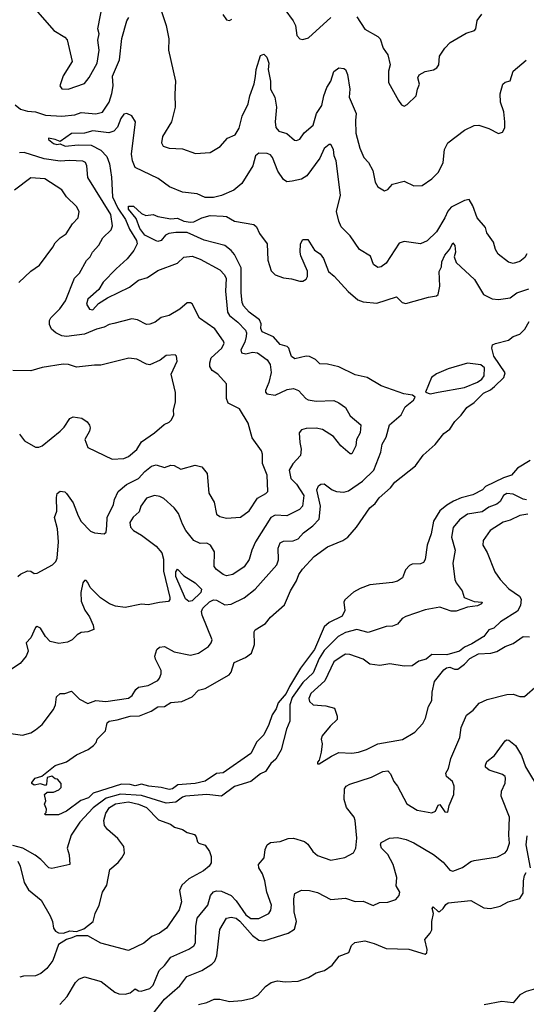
# Model space of a CAD drawing. Extents: x 1690054 to 1842981, y 782881 to 914114.
# Tile 213 of 256: x 1702707 to 1705815, y 870507 to 876552. Entities that reach past the tile are written whole.
import ezdxf

# ---------------------------------------------------------------- set-up
doc = ezdxf.new("R2010")
doc.units = 0

msp = doc.modelspace()

# ---------------------------------------------------------------- linework, layer by layer
at = {"layer": '0CON10XD'}
for points in [[(1702803.8, 876615), (1702915.8, 876485.8), (1702984.1, 876444.1), (1702997.7, 876427.7), (1703030, 876295), (1702973.2, 876206.8), (1702952.5, 876145), (1702965, 876127.5), (1703005, 876124), (1703105, 876160), (1703134.2, 876195.8), (1703182.5, 876285), (1703194.4, 876365), (1703185.8, 876425), (1703194, 876465), (1703185.8, 876495), (1703231.7, 876728.3)], [(1703563.5, 876645), (1703606.5, 876515), (1703621.8, 876435), (1703619.5, 876365), (1703662.9, 876175), (1703658.1, 876095), (1703661.5, 876015), (1703638.6, 875925), (1703582.5, 875835), (1703576.7, 875795), (1703587.5, 875775), (1703623.5, 875763.5), (1703705, 875758.1), (1703785, 875730), (1703875, 875737.1), (1703937.4, 875772.6), (1703981.2, 875825), (1704029.4, 875845), (1704053.1, 875885), (1704071.3, 875958.7), (1704108.7, 876035), (1704118.3, 876085), (1704145, 876157.5), (1704152.8, 876202.8), (1704157.6, 876245), (1704185, 876332.5), (1704205, 876340), (1704222.3, 876322.3), (1704236.4, 876285), (1704231.8, 876245), (1704246, 876175), (1704245.7, 876125.7), (1704271.9, 876075), (1704283.4, 876015), (1704274.2, 875925), (1704278.9, 875888.9), (1704296.2, 875866.2), (1704345, 875853.3), (1704392.7, 875812.7), (1704405, 875810.8), (1704425, 875818.6), (1704453.1, 875856.9), (1704507.5, 875905), (1704528.2, 875975), (1704560.9, 876025), (1704572.8, 876085), (1704592.1, 876135), (1704616.5, 876175), (1704635, 876234), (1704665, 876255.7), (1704695, 876252.5), (1704705.4, 876245.4), (1704717.5, 876215), (1704731.8, 876125), (1704727.8, 876075), (1704771.2, 875975), (1704767.8, 875932.2), (1704769.1, 875855), (1704793.5, 875763.5), (1704818.8, 875705), (1704847.1, 875675), (1704874.2, 875625), (1704887.5, 875555), (1704903.8, 875525), (1704945, 875501.2), (1704965, 875510), (1704995, 875541.2), (1705065, 875561.2), (1705125, 875532), (1705176.4, 875533.6), (1705235, 875574.2), (1705275.6, 875615), (1705305.5, 875675), (1705312.9, 875755), (1705334.5, 875795.5), (1705435, 875874), (1705495, 875902), (1705523.9, 875903.9), (1705585, 875883.8), (1705645, 875853.3), (1705669.3, 875860.7), (1705683, 875887), (1705683.3, 875925), (1705676.2, 875985), (1705656.2, 876045), (1705654.1, 876095.9), (1705671.2, 876155), (1705685, 876168.8), (1705715, 876176.7), (1705734.3, 876235), (1705815, 876303.3)], [(1703954.2, 876584.2), (1703975, 876550), (1703995, 876547.5), (1704007.5, 876555)], [(1704333.1, 876615), (1704384, 876544), (1704398.6, 876515), (1704408, 876455), (1704425, 876433.8), (1704445, 876430), (1704479.1, 876440.9), (1704615, 876565.8)], [(1704775, 876568.6), (1704823.4, 876493.4), (1704905, 876448.8), (1704918, 876435), (1704937.3, 876377.3), (1704965.8, 876335.8), (1704980, 876275), (1704970, 876235), (1704970, 876165), (1705030, 876055), (1705048.3, 876028.3), (1705065, 876020), (1705085, 876030), (1705138.8, 876085), (1705146.7, 876125), (1705160, 876155), (1705150, 876195), (1705157, 876213), (1705195, 876232.5), (1705245, 876243.8), (1705266.7, 876255), (1705278.8, 876275), (1705282.3, 876327.7), (1705315, 876376.7), (1705347.7, 876412.3), (1705445, 876468), (1705496.7, 876485), (1705505.8, 876495), (1705514.1, 876545.9), (1705542.5, 876585)], [(1702679.2, 876029.2), (1702712.5, 876002.5), (1702755, 875990.5), (1702805, 875986.2), (1702865, 875965.9), (1702965, 875958.9), (1703045, 875968.2), (1703085, 875982), (1703175, 875972.7), (1703215, 875983.6), (1703256.8, 876045), (1703272, 876098), (1703279.6, 876145), (1703277.1, 876205), (1703320.3, 876305), (1703334.4, 876435.6), (1703365, 876543.8), (1703376.2, 876565)], [(1705315.7, 875335), (1705265, 875249.2), (1705206.3, 875193.7), (1705165, 875176.2), (1705065, 875188.8), (1705035, 875178.8), (1704955, 875056.2), (1704925, 875033.8), (1704905, 875030), (1704877.7, 875047.7), (1704859.5, 875099.5), (1704790.9, 875140.9), (1704735, 875223.8), (1704679.7, 875279.7), (1704663.9, 875313.9), (1704651.5, 875375), (1704674.7, 875475), (1704649.2, 875685), (1704635.4, 875715), (1704632.9, 875755), (1704615.7, 875785.7), (1704605, 875786.2), (1704575, 875760.8), (1704548.1, 875701.9), (1704467.6, 875592.4), (1704435, 875572.5), (1704379.4, 875559.4), (1704345, 875556.9), (1704325, 875571.4), (1704291.2, 875621.2), (1704258.4, 875705), (1704245, 875721.5), (1704225, 875730.8), (1704175, 875731.3), (1704153.8, 875715), (1704136.7, 875655), (1704070, 875545), (1704020, 875505), (1703945, 875472.1), (1703895, 875459.2), (1703845, 875460.5), (1703795, 875481.5), (1703705, 875492.2), (1703625.8, 875525), (1703556.9, 875576.9), (1703414.8, 875644.8), (1703398.3, 875685), (1703393.3, 875725), (1703416.6, 875925), (1703395, 875961.1), (1703365, 875976), (1703345, 875970.9), (1703327.5, 875945), (1703307.8, 875892.2), (1703285, 875867.3), (1703253.4, 875856.6), (1703155, 875870), (1703104.1, 875854.1), (1703025, 875852.7), (1702955, 875803.3), (1702925, 875816.9), (1702883.3, 875825), (1702884, 875815), (1702915, 875791.2), (1702935, 875784.7), (1702955, 875788.8), (1702985.7, 875775.7), (1703065, 875782.6), (1703145, 875781.2), (1703205, 875749.6), (1703242.2, 875712.2), (1703257.4, 875667.4), (1703271.3, 875585), (1703276.4, 875465), (1703309.6, 875395), (1703355.2, 875325), (1703379.7, 875265), (1703423.8, 875195), (1703428.4, 875175), (1703407.6, 875135), (1703366.1, 875083.9), (1703298.1, 875021.9), (1703219.5, 874940.5), (1703193.1, 874895), (1703124.7, 874835), (1703117.1, 874805), (1703135, 874774.7), (1703155, 874771.2), (1703191.1, 874808.9), (1703245.6, 874844.4), (1703380.7, 874909.3), (1703435, 874951.9), (1703490.2, 874969.8), (1703555, 875011.2), (1703675, 875056.9), (1703715, 875093.6), (1703765, 875100), (1703815, 875080.9), (1703935.8, 875015), (1703964.4, 874985), (1703972.9, 874962.9), (1703969.2, 874885), (1703982.3, 874755), (1703994.6, 874735), (1704044.4, 874694.4), (1704091.5, 874645), (1704098.2, 874628.2), (1704096.9, 874606.9), (1704087.9, 874572.1), (1704064, 874525), (1704067.1, 874507.1), (1704095, 874500.3), (1704135, 874510.2), (1704166.9, 874506.9), (1704225, 874463.3), (1704244.5, 874435), (1704249.6, 874385), (1704234.6, 874325), (1704214.3, 874275), (1704214.2, 874265), (1704223.8, 874255), (1704275, 874246.1), (1704348.6, 874281.4), (1704386.4, 874286.4), (1704417.8, 874275), (1704462.9, 874225), (1704477.4, 874217.4), (1704525, 874208.9), (1704635, 874214.2), (1704665, 874200), (1704705, 874170), (1704735, 874120), (1704800.8, 874065), (1704795.5, 874015.5), (1704772.9, 873975), (1704768.6, 873935), (1704743.9, 873886.1), (1704735, 873886), (1704676.7, 873935), (1704633.1, 873993.1), (1704565, 874035.7), (1704525, 874044.4), (1704465, 874042.7), (1704435, 874034.4), (1704420.9, 874015), (1704424.7, 873955), (1704434, 873915), (1704430, 873875), (1704382.7, 873825), (1704360, 873785), (1704370.8, 873735), (1704405, 873700), (1704450.1, 873630.1), (1704442.9, 873565), (1704424.4, 873545), (1704345, 873505.3), (1704275, 873509.1), (1704247.8, 873495), (1704153.6, 873345), (1704130.5, 873295), (1704115, 873238), (1704085, 873192.1), (1704015, 873145.6), (1703975, 873137.1), (1703955, 873145.8), (1703915, 873175.8), (1703900, 873195), (1703901.9, 873285), (1703878.6, 873325), (1703855, 873337.3), (1703815, 873335.4), (1703775, 873353.3), (1703725.4, 873415), (1703706.2, 873455), (1703680.6, 873520.6), (1703654.6, 873554.6), (1703591.7, 873611.7), (1703566.7, 873625), (1703535, 873630), (1703484.3, 873615), (1703450.8, 873565), (1703439.8, 873530.2), (1703402.6, 873497.4), (1703381.9, 873465), (1703386.9, 873436.9), (1703404.4, 873415), (1703455, 873387.4), (1703545, 873318.4), (1703578.8, 873278.8), (1703588.8, 873238.8), (1703589.6, 873165), (1703629.1, 873005), (1703629.1, 872990.9), (1703620.9, 872979.1), (1703565, 872974.2), (1703495, 872958.8), (1703455, 872964.2), (1703355, 872943.5), (1703295, 872950), (1703258, 872965), (1703202.3, 873002.3), (1703139.1, 873065), (1703125, 873097.1), (1703115, 873108.2), (1703105, 873109.4), (1703094.6, 873095), (1703081.8, 873035), (1703085, 872982.5), (1703106.9, 872926.9), (1703135.4, 872885), (1703157.5, 872835), (1703162.5, 872807.5), (1703125, 872793.8), (1703085, 872788.8), (1703060, 872775), (1703028.8, 872745), (1702999.7, 872730.3), (1702948, 872722), (1702894.2, 872735), (1702865, 872764.3), (1702835, 872815.7), (1702815, 872825.6), (1702805, 872820.6), (1702775, 872756), (1702747.5, 872725), (1702758.2, 872675), (1702746.6, 872643.4), (1702710.6, 872599.4), (1702581.2, 872515)], [(1703242.5, 873445), (1703244.6, 873495), (1703282.9, 873575), (1703288.8, 873605), (1703310.4, 873655), (1703361.6, 873698.4), (1703436.2, 873733.8), (1703475, 873778.2), (1703515, 873809.6), (1703545, 873819.3), (1703595, 873803.3), (1703635, 873816.2), (1703653.9, 873813.9), (1703695, 873791.8), (1703783.8, 873816.2), (1703825, 873806.5), (1703858.1, 873765), (1703868.1, 873645), (1703899.3, 873589.3), (1703914.4, 873515), (1703935, 873501.5), (1703975, 873491.5), (1704062.3, 873497.7), (1704115, 873537.1), (1704166.2, 873613.8), (1704217.8, 873642.2), (1704230, 873655), (1704224.5, 873755), (1704197.2, 873827.2), (1704196.2, 873885), (1704190, 873905), (1704132.9, 873985), (1704109.2, 874075), (1704055, 874162.5), (1703987, 874197), (1703975.8, 874225), (1703975.6, 874315.6), (1703922, 874375), (1703887.8, 874397.8), (1703873.1, 874423.1), (1703872.9, 874445), (1703882.7, 874475), (1703948, 874535), (1703960.5, 874565), (1703957.8, 874577.8), (1703904.1, 874654.1), (1703809.8, 874719.8), (1703765, 874806.2), (1703755, 874813.3), (1703735, 874813.3), (1703688.8, 874775), (1703625, 874735.8), (1703575, 874724), (1703538, 874695), (1703505, 874681.8), (1703485, 874681.2), (1703428.8, 874708.8), (1703395, 874714.5), (1703283.9, 874686.1), (1703255, 874680), (1703226.3, 874663.7), (1703178.2, 874651.8), (1703105, 874620.7), (1702995, 874606.5), (1702965, 874610.9), (1702928.8, 874628.8), (1702902.4, 874652.4), (1702890.5, 874680.5), (1702890.4, 874705), (1702898.2, 874721.8), (1702953.1, 874776.9), (1702988.2, 874825), (1703043.5, 874965), (1703073.5, 874995), (1703116.6, 875073.4), (1703140, 875095), (1703154.3, 875125), (1703193, 875167), (1703217.6, 875212.4), (1703267.7, 875262.3), (1703276.4, 875285), (1703265.3, 875355), (1703125, 875583.3), (1703118.6, 875655), (1703111.2, 875675), (1703093.9, 875683.9), (1703013.6, 875686.4), (1702955, 875683.7), (1702858.1, 875698.1), (1702735, 875735.5), (1702705, 875733.5)], [(1702700.9, 874939.1), (1702775, 875007.5), (1702828.8, 875045), (1702911.4, 875155), (1702925, 875181.2), (1702955, 875213.3), (1702992.4, 875237.6), (1703031.7, 875298.3), (1703065.6, 875335), (1703071.4, 875375), (1703055, 875404), (1702994.7, 875464.7), (1702966.6, 875506.6), (1702862, 875575), (1702775, 875581.5), (1702675, 875505.8)], [(1705818.4, 875115), (1705805, 875091.5), (1705775, 875067.1), (1705735, 875054.2), (1705705, 875062.5), (1705642, 875112), (1705625, 875140), (1705612.9, 875185), (1705572.8, 875242.8), (1705564, 875275), (1705514.2, 875335), (1705487.9, 875407.9), (1705465, 875446.7), (1705435, 875442), (1705355, 875400), (1705334.1, 875375.9), (1705315.7, 875335)], [(1704363.9, 874513.9), (1704358.2, 874535), (1704347.1, 874545), (1704305, 874556.5), (1704264, 874605), (1704195.5, 874635.5), (1704185.7, 874655), (1704187.5, 874685), (1704178.3, 874708.3), (1704113.8, 874755), (1704080.4, 874795), (1704072.5, 874815), (1704066.6, 874875), (1704065, 875028), (1704025, 875109.5), (1704005, 875134.6), (1703965, 875165.3), (1703838.4, 875198.4), (1703735.3, 875245.3), (1703665, 875245.3), (1703621.6, 875238.4), (1703602.2, 875227.8), (1703575, 875195.6), (1703555, 875190.6), (1703545, 875194.3), (1703475, 875229.6), (1703445, 875270.6), (1703421, 875331), (1703375, 875387.8), (1703375, 875406.9), (1703405, 875405.7), (1703455, 875362.2), (1703480.4, 875350.4), (1703525, 875355.4), (1703555, 875343.8), (1703635, 875328.4), (1703675, 875332.5), (1703714.8, 875314.8), (1703755, 875308.5), (1703775, 875310), (1703824.8, 875335.2), (1703875, 875349.4), (1703955.7, 875345.7), (1703975, 875342.3), (1704025, 875313.8), (1704143.6, 875293.6), (1704159.5, 875279.5), (1704179.1, 875239.1), (1704225.5, 875175.5), (1704228.9, 875075), (1704250.6, 875010.6), (1704275.2, 874985.2), (1704325, 874966.9), (1704375, 874961.2), (1704425, 874945.7), (1704445, 874945.8), (1704465, 874958.8), (1704472.2, 874975), (1704473.1, 875006.9), (1704432, 875102), (1704427.7, 875125), (1704428.8, 875175), (1704445, 875202.7), (1704475, 875202), (1704515, 875137.5), (1704550.8, 875115), (1704571.5, 875085), (1704600.8, 875005), (1704636.4, 874976.4), (1704723.1, 874883.1), (1704782.4, 874832.4), (1704815, 874820), (1704897.8, 874812.2), (1705019.1, 874849.1), (1705054.4, 874814.4), (1705075, 874808.6), (1705215, 874848.8), (1705264.6, 874855.4), (1705275, 874864.3), (1705284.3, 874915.7), (1705281.1, 875005), (1705294.1, 875035), (1705296.4, 875065), (1705315, 875105.8), (1705346.3, 875143.7), (1705365, 875180.6), (1705376.7, 875165), (1705380, 875125), (1705373.1, 875095), (1705385, 875060), (1705496.4, 874956.4), (1705552.2, 874865), (1705605, 874837.7), (1705645, 874832.9), (1705716.4, 874843.6), (1705757.1, 874875), (1705829.9, 874900.1)], [(1705837.9, 873845), (1705761.7, 873798.3), (1705724.3, 873755), (1705675, 873738.6), (1705565.2, 873684.8), (1705545.2, 873664.8), (1705485.9, 873634.1), (1705415, 873615.6), (1705367.7, 873595), (1705328.2, 873571.8), (1705285, 873535.9), (1705246.4, 873473.6), (1705230.6, 873395), (1705206.1, 873325), (1705195, 873237.5), (1705185, 873220), (1705165, 873210), (1705115, 873208.2), (1705098.6, 873201.4), (1705073.3, 873175), (1705054.5, 873125.5), (1705024.6, 873105.4), (1704995, 873096.5), (1704855, 873082.4), (1704795, 873060), (1704755, 873037.8), (1704701.1, 872988.9), (1704696.5, 872975), (1704702, 872925), (1704685, 872890), (1704605, 872850.6), (1704574.8, 872825), (1704515.1, 872685), (1704430.5, 872569.5), (1704361.9, 872458.1), (1704342.6, 872415), (1704292.7, 872357.3), (1704279.9, 872320.1), (1704255.4, 872284.6), (1704235.3, 872225), (1704205, 872162), (1704162, 872118), (1704125, 872045.7), (1703955, 871928), (1703915, 871924.2), (1703845, 871875.6), (1703783.1, 871863.1), (1703676.5, 871853.5), (1703645, 871829.4), (1703625, 871824.5), (1703575, 871837.5), (1703500, 871845), (1703455, 871858), (1703415, 871847.5), (1703385.8, 871855.8), (1703332.3, 871857.7), (1703157.9, 871802.1), (1703128.6, 871775), (1703081.4, 871758.6), (1702995, 871692.5), (1702945, 871670), (1702865, 871670), (1702860, 871675), (1702870, 871685), (1702872.5, 871705), (1702860, 871735), (1702867.5, 871755), (1702860, 871795), (1702875, 871810), (1702915, 871810), (1702947, 871823), (1702961.7, 871838.3), (1702961.7, 871861.7), (1702938.3, 871888.3), (1702925, 871890), (1702905, 871907.5), (1702875, 871900), (1702871.7, 871858.3), (1702865, 871850), (1702835, 871860), (1702795, 871852.5), (1702781.7, 871861.7), (1702781.7, 871868.3), (1702802.5, 871895), (1702843.6, 871906.4), (1702925, 871973.3), (1702995, 871996.2), (1703055, 872038), (1703128, 872072), (1703160, 872095), (1703177, 872113), (1703183.3, 872135), (1703232.5, 872185), (1703244.2, 872235), (1703255, 872245.7), (1703305, 872252.5), (1703385, 872275.6), (1703442.3, 872277.7), (1703512.8, 872307.2), (1703555, 872332), (1703595, 872336), (1703635, 872359.2), (1703702.5, 872365), (1703765.6, 872394.4), (1703805, 872434.4), (1703845, 872446.2), (1703991.3, 872528.7), (1704004.5, 872545), (1704022.9, 872605), (1704092.9, 872635), (1704128.4, 872661.6), (1704147.8, 872715), (1704146.1, 872793.9), (1704151.2, 872805), (1704215, 872844), (1704246.4, 872883.6), (1704331.5, 872958.5), (1704368.8, 873045), (1704405, 873106), (1704420, 873145), (1704442, 873178), (1704514, 873256), (1704595.3, 873314.8), (1704690, 873355), (1704720.6, 873375), (1704772.5, 873435), (1704855.6, 873555), (1704888, 873582), (1704913, 873617), (1704981.7, 873678.3), (1705007.8, 873712.2), (1705135, 873813.3), (1705182.4, 873877.6), (1705255, 873944), (1705308.3, 874011.7), (1705345, 874037.5), (1705375.9, 874084.1), (1705415, 874123.8), (1705449.5, 874170.5), (1705495, 874201.8), (1705552, 874258), (1705595, 874278.6), (1705619.5, 874300.5), (1705676.9, 874355), (1705685.8, 874384.2), (1705615.6, 874485), (1705603.9, 874535), (1705607.8, 874555), (1705625.6, 874564.4), (1705706.7, 874583.3), (1705735, 874606.4), (1705775, 874620), (1705805, 874651.1), (1705832.2, 874697.8)], [(1702595, 872178.1), (1702725, 872160), (1702775, 872173.8), (1702805, 872191.2), (1702845, 872223.8), (1702915, 872316.7), (1702927.1, 872345), (1702933.1, 872395), (1702954.6, 872415.4), (1702985, 872415.5), (1703025, 872428.4), (1703075, 872379.6), (1703125, 872353.9), (1703175, 872371), (1703235, 872364.8), (1703375, 872385.6), (1703397, 872403), (1703419.7, 872440.3), (1703435, 872453.8), (1703495, 872464.2), (1703555, 872494.4), (1703565, 872508.8), (1703575.6, 872535), (1703575.6, 872555), (1703539.4, 872625), (1703535.6, 872645), (1703549.3, 872685), (1703565, 872698.6), (1703595, 872702.6), (1703655, 872670.2), (1703755, 872649.3), (1703805, 872661.8), (1703865.7, 872704.2), (1703882.2, 872725), (1703888.1, 872745), (1703826.6, 872895), (1703822.6, 872917.4), (1703830.5, 872939.5), (1703872, 872978), (1703895, 872988.9), (1703915, 872987.3), (1703965, 872960), (1704005, 872963.3), (1704085, 873002.5), (1704151.8, 873055), (1704285.3, 873204.7), (1704295.3, 873235), (1704292.3, 873307.7), (1704305, 873340.5), (1704325, 873350.4), (1704385, 873352.2), (1704415, 873364.5), (1704448.4, 873401.6), (1704505.5, 873445), (1704543.8, 873485), (1704551.8, 873565), (1704530, 873665), (1704539.5, 873690.5), (1704555, 873700.4), (1704575, 873701.2), (1704625, 873665.4), (1704650, 873655), (1704695, 873651.5), (1704725, 873658.9), (1704810.6, 873719.4), (1704879.3, 873785), (1704922.6, 873897.4), (1704930, 873945), (1704955, 873988), (1704976.3, 874063.7), (1705046.7, 874125), (1705070.8, 874175), (1705123.8, 874215), (1705133.3, 874235), (1705117.3, 874247.3), (1705063.7, 874253.7), (1704925, 874302.8), (1704838.8, 874355), (1704765, 874370.9), (1704665, 874420.8), (1704595, 874436.2), (1704547.8, 874437.8), (1704520.8, 874465), (1704485, 874483.3), (1704465, 874485.5), (1704395, 874468.8), (1704375, 874483.3), (1704363.9, 874513.9)], [(1702705, 874006.7), (1702737, 873967), (1702805, 873928), (1702825, 873927.5), (1702845, 873935.7), (1702956.2, 874025), (1702980.5, 874049.5), (1703015, 874103.3), (1703035, 874113.8), (1703087.5, 874105), (1703121.7, 874081.7), (1703135, 874062.5), (1703140, 874045), (1703136.2, 874025), (1703106, 873975), (1703125.8, 873925.8), (1703275, 873854.2), (1703345, 873857.5), (1703375, 873870), (1703425, 873912), (1703455, 873960), (1703534.2, 874015), (1703594.4, 874065.6), (1703625, 874080), (1703638.8, 874095), (1703652, 874125), (1703651.4, 874155), (1703662.5, 874205), (1703662.7, 874262.7), (1703636.2, 874375), (1703672.5, 874455), (1703670, 874485), (1703660, 874495), (1703605, 874489.2), (1703568.3, 874461.7), (1703505, 874433.3), (1703485, 874436.2), (1703425, 874467.1), (1703376.1, 874473.9), (1703205, 874430), (1703165, 874431.4), (1703055, 874417.5), (1703005.5, 874435.5), (1702974.3, 874435.7), (1702845, 874415.7), (1702775, 874395.6), (1702665, 874398.8)], [(1705225.5, 874255.5), (1705275, 874264.6), (1705435, 874293.2), (1705515, 874325.7), (1705541.3, 874345), (1705556.5, 874365), (1705559.3, 874415), (1705535, 874433), (1705455, 874443.3), (1705335, 874407.3), (1705265, 874377.5), (1705233.8, 874355), (1705196.7, 874265), (1705225.5, 874255.5)], [(1705815.9, 873604.1), (1705795, 873608.1), (1705735, 873637.8), (1705695, 873643.6), (1705675, 873630), (1705655.6, 873594.4), (1705635, 873576.2), (1705585, 873558.4), (1705545, 873530.5), (1705455, 873516.2), (1705405, 873481.1), (1705367, 873433), (1705355.4, 873375.4), (1705379.2, 873295), (1705364.4, 873215), (1705376.2, 873115), (1705383.8, 873095), (1705421.5, 873045), (1705433.8, 873003.8), (1705495, 872978.9), (1705545, 872975.6), (1705540, 872965), (1705515, 872953.9), (1705454.3, 872945.7), (1705385, 872920.4), (1705355, 872920.9), (1705285, 872944.4), (1705195, 872928.1), (1705075, 872888.5), (1705053.1, 872875), (1705025, 872841.4), (1704995, 872828.1), (1704955, 872826.5), (1704845, 872790), (1704775, 872807.5), (1704705, 872789.5), (1704660.9, 872765), (1704575, 872678.8), (1704545, 872629.6), (1704507.5, 872542.5), (1704445, 872481.4), (1704379.1, 872390.9), (1704363.9, 872345), (1704364.7, 872245), (1704344.4, 872195), (1704311.3, 872068.7), (1704277.8, 872012.2), (1704248.2, 871985), (1704215, 871936.5), (1704185, 871921.1), (1704124.8, 871875.2), (1704025, 871843.6), (1703945, 871783.8), (1703855, 871795.6), (1703725, 871785.2), (1703705, 871778.1), (1703665, 871747.7), (1703605, 871741.9), (1703455, 871789), (1703325, 871797.1), (1703237.9, 871772.1), (1703156.9, 871713.1), (1703075.8, 871625), (1703021.9, 871545), (1702998.8, 871465), (1703010.7, 871425), (1703014.4, 871365.6), (1702905, 871339.5), (1702885, 871344.2), (1702836, 871396), (1702801.7, 871421.7), (1702725.4, 871465.4), (1702665, 871481.2)], [(1702696.1, 873133.9), (1702711.7, 873148.3), (1702755, 873168.8), (1702775, 873166.2), (1702795, 873152.5), (1702815, 873154.4), (1702907.5, 873205), (1702928, 873225), (1702936, 873245), (1702945.8, 873345), (1702939.1, 873425), (1702921.5, 873495), (1702935.7, 873535), (1702932.4, 873617.6), (1702938, 873642), (1702955, 873656.7), (1702985, 873653.3), (1702995, 873643.3), (1703035.6, 873585), (1703065.3, 873505.3), (1703085, 873470.8), (1703140.9, 873410.9), (1703165, 873400.6), (1703225.8, 873394.2), (1703238, 873405), (1703242.5, 873445)], [(1705825, 873514.8), (1705775, 873506.9), (1705715, 873478.2), (1705673.8, 873466.2), (1705593.6, 873415), (1705550, 873355), (1705548.8, 873325), (1705575, 873280), (1705622.6, 873162.6), (1705654.2, 873115), (1705707.9, 873057.9), (1705773.4, 873013.4), (1705783, 872993), (1705780.3, 872955), (1705760, 872920), (1705656.2, 872855), (1705615, 872815.8), (1705585, 872805.8), (1705555, 872763.8), (1705481.2, 872718.8), (1705435, 872698.8), (1705406, 872674), (1705327.3, 872652.7), (1705235, 872653.8), (1705200, 872625), (1705155, 872613.1), (1705115, 872584.2), (1705065, 872581.9), (1704976.9, 872596.9), (1704917.2, 872587.2), (1704855, 872595.4), (1704815, 872625.5), (1704733.3, 872655), (1704705, 872655.4), (1704686, 872645), (1704635, 872609.5), (1704578.2, 872491.8), (1704493.3, 872415), (1704480.8, 872385), (1704484.7, 872364.7), (1704507.5, 872345), (1704585, 872340), (1704637.8, 872325), (1704654.4, 872275), (1704654.4, 872255), (1704610.8, 872215), (1704563.1, 872155), (1704556.2, 872135), (1704563.3, 872105), (1704556.7, 872055), (1704543.9, 872006.1), (1704533.6, 871993.6), (1704535, 871982.5)], [(1703745, 872978.9), (1703725, 872996), (1703665, 873134), (1703665, 873162.5), (1703675, 873177.5), (1703715, 873138), (1703783.8, 873093.8), (1703822.3, 873055), (1703817.3, 873035), (1703765, 872983.6), (1703745, 872978.9)], [(1704535, 871982.5), (1704545, 871983.3), (1704618.9, 872031.1), (1704665, 872052.2), (1704745, 872048.1), (1704785, 872055.5), (1704835, 872070.5), (1704904.7, 872105.3), (1705055, 872133.1), (1705131.7, 872178.3), (1705179.3, 872230.7), (1705197.4, 872262.6), (1705215.6, 872334.4), (1705235, 872372.5), (1705237.2, 872422.8), (1705252.1, 872487.9), (1705309.1, 872560.9), (1705325, 872573.3), (1705345, 872577.1), (1705375, 872564), (1705395, 872564), (1705436.7, 872595), (1705469.3, 872630.7), (1705522.3, 872657.7), (1705597.3, 872662.7), (1705635, 872672), (1705686.1, 872703.9), (1705735, 872721.2), (1705795, 872764.2), (1705835, 872762)], [(1703291.7, 870581.7), (1703315, 870570), (1703355, 870568.9), (1703385, 870576.2), (1703415, 870601.1), (1703435, 870588.8), (1703452.8, 870587.2), (1703505, 870603.1), (1703526.2, 870625), (1703563.3, 870715), (1703595, 870744.3), (1703634, 870796), (1703744, 870845), (1703775.7, 870865), (1703786, 870885), (1703786.9, 870985), (1703795.9, 871035), (1703860.7, 871115), (1703877.7, 871175), (1703895, 871196.2), (1703915, 871203.3), (1703945, 871200.6), (1704005, 871174.2), (1704035, 871142.2), (1704095, 871055.3), (1704125, 871034), (1704175, 871033.9), (1704235, 871064.2), (1704247.6, 871085), (1704251.2, 871115), (1704222.4, 871195), (1704210.4, 871265), (1704196.7, 871306.7), (1704173.7, 871345), (1704171.4, 871365), (1704206.2, 871405), (1704212.1, 871457.9), (1704225.8, 871485), (1704245, 871499.4), (1704305, 871506.5), (1704355, 871525.6), (1704386.4, 871526.4), (1704455, 871505.8), (1704475, 871490), (1704505.5, 871445.5), (1704535, 871420), (1704615, 871392), (1704702.3, 871407.7), (1704755, 871436.2), (1704770, 871465), (1704775.7, 871525.7), (1704765.6, 871635), (1704758.1, 871655), (1704711.1, 871715), (1704696.9, 871765), (1704700.5, 871829.5), (1704710.8, 871845), (1704731.9, 871858.1), (1704865, 871900.4), (1704935.8, 871935.8), (1704965, 871940.8), (1704982.3, 871922.3), (1705002.9, 871875), (1705025.7, 871845.8), (1705081.7, 871738.3), (1705145, 871698.8), (1705235, 871681.2), (1705258.4, 871691.6), (1705275, 871730), (1705285, 871732.5), (1705315, 871688.8), (1705333.3, 871686.7), (1705342.7, 871727.3), (1705371.1, 871795), (1705372.5, 871845), (1705362.5, 871875), (1705324.7, 871904.7), (1705321.4, 871925), (1705338.5, 871955), (1705352.1, 872015), (1705406.2, 872145), (1705415, 872206.7), (1705448.8, 872281.2), (1705488, 872312), (1705526, 872355), (1705575, 872377.8), (1705695, 872409.6), (1705735, 872411.5), (1705775, 872397.3), (1705802.9, 872397.1), (1705883.3, 872465)], [(1704535, 871193.6), (1704615, 871149.4), (1704705, 871158.5), (1704765, 871137.5), (1704815, 871140), (1704875, 871113.1), (1704915, 871132.5), (1704965, 871133.1), (1705015, 871150.8), (1705035.7, 871175), (1705039.4, 871195), (1705017.5, 871235), (1705020.8, 871285), (1704999.2, 871365), (1704965, 871425.7), (1704926, 871465), (1704920, 871485), (1704925, 871500), (1704975, 871526), (1705025, 871530.6), (1705078.3, 871518.3), (1705125, 871497.5), (1705245, 871427.1), (1705305, 871380), (1705345, 871330.6), (1705363.6, 871323.6), (1705422.7, 871347.3), (1705475, 871382.5), (1705495, 871389.2), (1705637.8, 871412.2), (1705685, 871437.1), (1705696.9, 871453.1), (1705711.6, 871495), (1705707.5, 871545), (1705712.8, 871655), (1705661.5, 871785), (1705662.7, 871815), (1705685, 871863.8), (1705687.3, 871895), (1705684.5, 871905), (1705668.1, 871918.1), (1705586.7, 871945), (1705565, 871963.3), (1705564, 871975), (1705572.7, 871997.3), (1705619.2, 872035), (1705685, 872123.8), (1705695, 872131.2), (1705707.7, 872127.7), (1705748.8, 872095), (1705784.5, 872034.5), (1705809.1, 871965), (1705900.9, 871815)], [(1702695.4, 871385), (1702710, 871355), (1702734.4, 871255), (1702760.3, 871210.3), (1702839.4, 871145), (1702895, 871050), (1702909.2, 871015), (1702914.2, 870974.2), (1702926.2, 870955), (1702945, 870945.7), (1702975, 870942.5), (1703015, 870957.1), (1703055, 870953.8), (1703100.6, 870969.4), (1703158.8, 871015), (1703170, 871065), (1703195.6, 871115), (1703215.8, 871195), (1703241.6, 871238.4), (1703260, 871335), (1703311.8, 871378.2), (1703334.4, 871405), (1703349.4, 871435), (1703345.5, 871475.5), (1703308.8, 871525), (1703245, 871580), (1703226.9, 871605), (1703222.9, 871635), (1703235, 871679.4), (1703258.7, 871715), (1703295, 871738.3), (1703375, 871749.1), (1703435.5, 871735.5), (1703485.4, 871715), (1703559.3, 871639.3), (1703631.7, 871611.7), (1703657.5, 871595), (1703705, 871580), (1703735, 871561.2), (1703778.8, 871548.8), (1703790, 871535), (1703797.5, 871505), (1703806.2, 871496.2), (1703845, 871484), (1703870.8, 871445), (1703882, 871415), (1703882.5, 871375), (1703868.8, 871355), (1703835, 871326), (1703745, 871277.5), (1703702.1, 871237.9), (1703688.1, 871205), (1703700, 871135), (1703685, 871086.7), (1703607.1, 870975), (1703565, 870944.4), (1703517.8, 870922.2), (1703468.5, 870881.5), (1703375, 870837.5), (1703205, 870882.5), (1703125, 870928), (1703055, 870926.2), (1703026.7, 870915), (1702995, 870904.2), (1702945.8, 870874.2), (1702911.4, 870775), (1702873.8, 870726.2), (1702836.2, 870695), (1702805, 870681.4), (1702730.3, 870679.7), (1702707, 870673)], [(1705841.5, 871345), (1705813.3, 871485), (1705819.7, 871540.3)], [(1703805, 870505.6), (1703855, 870517.5), (1703900.9, 870539.1), (1703935, 870538.2), (1703995, 870524.4), (1704069.1, 870530.9), (1704135.3, 870544.7), (1704167.5, 870562.5), (1704215, 870615.6), (1704249.1, 870640.9), (1704289.1, 870650.9), (1704335, 870644.4), (1704415, 870649.5), (1704478, 870672), (1704525, 870699.2), (1704576.8, 870713.2), (1704625, 870747.5), (1704667, 870803), (1704725.5, 870824.5), (1704742.6, 870867.4), (1704763.2, 870886.8), (1704824.4, 870895.6), (1704880.9, 870880.9), (1704955, 870849.4), (1705095, 870845.7), (1705195, 870813.8), (1705205, 870823.3), (1705207.3, 870842.7), (1705192.2, 870905), (1705225.8, 870944.2), (1705235.3, 870964.7), (1705235.5, 871015), (1705246.2, 871065), (1705237.5, 871095), (1705243.9, 871106.1), (1705275, 871076.7), (1705285, 871076.2), (1705305, 871094), (1705320.4, 871119.6), (1705335, 871129.1), (1705475, 871144.3), (1705555, 871099.2), (1705595, 871094), (1705655, 871110), (1705703.6, 871136.4), (1705775, 871156.5), (1705795, 871190), (1705796.7, 871265), (1705803.1, 871296.9), (1705815, 871315.8)], [(1703525, 870450.5), (1703595, 870538.9), (1703689.9, 870620.1), (1703733.4, 870676.6), (1703825, 870714.5), (1703885, 870752.1), (1703905, 870771.2), (1703917.3, 870805), (1703934.5, 870965), (1703974.9, 871035.1), (1704005, 871042.4), (1704035, 871034.8), (1704057.5, 871017.5), (1704135, 870929.7), (1704175, 870900.7), (1704205, 870895.4), (1704355, 870942.5), (1704392.1, 870967.9), (1704406.2, 871015), (1704391.8, 871075), (1704388.5, 871155), (1704395, 871186.2), (1704435, 871208), (1704485, 871205.7), (1704535, 871193.6)], [(1702952.5, 870505), (1702997.5, 870555), (1703048.6, 870641.4), (1703068.9, 870661.1), (1703104.2, 870675.8), (1703207.4, 870647.4), (1703291.7, 870581.7)], [(1705886.3, 870606.3), (1705814.5, 870585.5), (1705775, 870565.7), (1705735, 870514.8), (1705665, 870523.3), (1705556.5, 870503.5)]]:
    msp.add_lwpolyline(points, dxfattribs=at)

doc.saveas('drawing.dxf')
